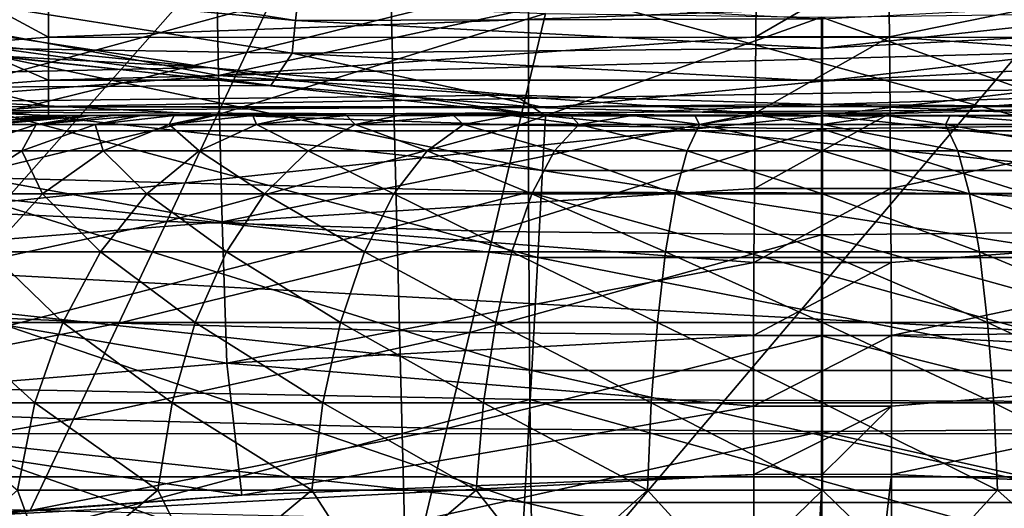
# Model space of a CAD drawing. Header units: metres. Extents: x -25 to 25, y -125 to 22.
# Tile 107 of 256: x -2.59 to 0.59, y -17.77 to -16.19. Entities that reach past the tile are written whole.
import ezdxf

# ---------------------------------------------------------------- set-up
doc = ezdxf.new("R2010")
doc.units = ezdxf.units.M
doc.layers.add('solid_500465', color=7, linetype='CONTINUOUS')
doc.layers.add('solid_500465_01', color=7, linetype='CONTINUOUS')

msp = doc.modelspace()

# ---------------------------------------------------------------- linework, layer by layer
at = {"layer": 'solid_500465'}
for points in [[(-1.412745, -15.385853, 93.622803), (-3.457567, -14.982474, 93.684448), (-3.854452, -16.827208, 93.27951)], [(-1.781823, -16.403648, 2), (-11.442374, -16.454309, 2), (-13.050719, -15.209541, 2)], [(-2.660639, -16.284288, 2), (-1.781823, -16.403648, 2), (-13.050719, -15.209541, 2)], [(-12.944858, -15.238943), (-2.967167, -16.195335), (-1.985347, -16.344822)], [(-12.944858, -15.238943), (-1.985347, -16.344822), (-11.22152, -16.5492)], [(-1.412745, -15.385853, 93.622803), (-3.854452, -16.827208, 93.27951), (-4.229726, -18.57065, 92.855469)], [(-1.412745, -15.385853, 93.622803), (-4.229726, -18.57065, 92.855469), (-1.329535, -18.614441, 92.855782)], [(-3.773304, -16.027185, 41.776299), (-1.950978, -16.371447, 41.900639), (-1.9597, -15.892578, 41.870586)], [(-1.9597, -15.892578, 41.870586), (-1.950978, -16.371447, 41.900639), (-0.213331, -15.998037, 41.9226)], [(-3.407413, -16.030619, 1.987467), (-3.385419, -15.927145, 1.95044), (-1.702034, -16.193768, 1.95044)], [(-1.702034, -16.193768, 1.95044), (-3.385419, -15.927145, 1.95044), (-1.692116, -16.099407, 1.890781)], [(-3.430634, -16.681448, 38.342529), (-3.461263, -15.985634, 38.304867), (-0.949445, -16.072086, 38.334328)], [(-1.950978, -16.371447, 41.900639), (-0.215932, -16.245909, 41.938881), (-0.213331, -15.998037, 41.9226)], [(-0.215932, -16.245909, 41.938881), (0.213329, -15.998045, 41.9226), (-0.213331, -15.998037, 41.9226)], [(-3.773304, -16.027185, 41.776299), (-3.758482, -16.51132, 41.817459), (-1.950978, -16.371447, 41.900639)], [(-1.713091, -16.298973, 1.987467), (-2.660639, -16.284288, 2), (-3.407413, -16.030619, 1.987467)], [(-1.713091, -16.298973, 1.987467), (-3.407413, -16.030619, 1.987467), (-1.702034, -16.193768, 1.95044)], [(-2.5, -16.060047, 3.938728), (-2.803582, -16.083927, 3.93871), (-2.5, -16.246885, 4.166168)], [(2.5, -16.061285, 3.939965), (-2.5, -16.060047, 3.938728), (-2.5, -16.246885, 4.166168)], [(2.5, -16.247858, 4.167624), (2.5, -16.061285, 3.939965), (-2.5, -16.246885, 4.166168)], [(-0.950003, -16.747812, 38.382217), (-3.430634, -16.681448, 38.342529), (-0.949445, -16.072086, 38.334328)], [(-2.92949, -16.446028, 57.222698), (-2.673776, -16.082447, 54.104404), (-1.784905, -16.136889, 54.106308)], [(-2.803582, -16.083927, 3.93871), (-2.774342, -16.268473, 4.16615), (-2.5, -16.246885, 4.166168)], [(1.551818, -16.753593, 38.329403), (-0.950003, -16.747812, 38.382217), (-0.949445, -16.072086, 38.334328)], [(-1.702034, -16.193768, 1.95044), (-1.692116, -16.099407, 1.890781), (0, -16.188086, 1.890781)], [(-2.92949, -16.446028, 57.222698), (-1.784905, -16.136889, 54.106308), (-1.955386, -16.498238, 57.225033)], [(-1.955386, -16.498238, 57.225033), (-1.784905, -16.136889, 54.106308), (-0.895097, -16.17103, 54.106773)], [(-1.955386, -16.498238, 57.225033), (-0.895097, -16.17103, 54.106773), (-0.980527, -16.531191, 57.225567)], [(-1.702034, -16.193768, 1.95044), (0, -16.188086, 1.890781), (0, -16.282967, 1.95044)], [(-0.980527, -16.531191, 57.225567), (-0.895097, -16.17103, 54.106773), (-0.003367, -16.182751, 54.107361)], [(-0.980527, -16.531191, 57.225567), (-0.003367, -16.182751, 54.107361), (-0.003339, -16.542549, 57.22633)], [(-1.985347, -16.344822), (-2.967167, -16.195335), (-2.67347, -16.307447, 0.456816)], [(-1.713091, -16.298973, 1.987467), (-1.702034, -16.193768, 1.95044), (0, -16.282967, 1.95044)], [(-2.5, -16.246885, 4.166168), (-2.774342, -16.268473, 4.16615), (-2.5, -16.385712, 4.425714)], [(2.5, -16.247858, 4.167624), (-2.5, -16.246885, 4.166168), (-2.5, -16.385712, 4.425714)], [(2.5, -16.386383, 4.427336), (2.5, -16.247858, 4.167624), (-2.5, -16.385712, 4.425714)], [(-1.950978, -16.371447, 41.900639), (-0.218115, -16.492029, 41.971771), (-0.215932, -16.245909, 41.938881)], [(-0.218115, -16.492029, 41.971771), (0.215931, -16.245914, 41.938881), (-0.215932, -16.245909, 41.938881)], [(-2.774342, -16.268473, 4.16615), (-2.752617, -16.405596, 4.425698), (-2.5, -16.385712, 4.425714)], [(-1.713091, -16.298973, 1.987467), (-1.781823, -16.403648, 2), (-2.660639, -16.284288, 2)], [(-1.713091, -16.298973, 1.987467), (0, -16.282967, 1.95044), (0, -16.388752, 1.987467)], [(-0.904212, -16.677202, 0.8829), (-2.67347, -16.307447, 0.456816), (-2.702034, -16.481676, 0.8829)], [(-1.985347, -16.344822), (-2.67347, -16.307447, 0.456816), (-0.894653, -16.500906, 0.456816)], [(-0.904212, -16.677202, 0.8829), (-0.894653, -16.500906, 0.456816), (-2.67347, -16.307447, 0.456816)], [(-1.713091, -16.298973, 1.987467), (-0.894944, -16.475552, 2), (-1.781823, -16.403648, 2)], [(-1.713091, -16.298973, 1.987467), (0, -16.388752, 1.987467), (-0.894944, -16.475552, 2)], [(1.713091, -16.298973, 1.987467), (0.892899, -16.47575, 2), (0, -16.5, 2)], [(1.713091, -16.298973, 1.987467), (0, -16.5, 2), (0, -16.388752, 1.987467)], [(-11.22152, -16.5492), (-1.985347, -16.344822), (-0.993823, -16.434826)], [(-0.993823, -16.434826), (-1.985347, -16.344822), (-0.894653, -16.500906, 0.456816)], [(-3.758482, -16.51132, 41.817459), (-1.939229, -16.842916, 41.991138), (-1.950978, -16.371447, 41.900639)], [(-1.950978, -16.371447, 41.900639), (-1.939229, -16.842916, 41.991138), (-0.218115, -16.492029, 41.971771)], [(-1.781823, -16.403648, 2), (-0.894944, -16.475552, 2), (-11.442374, -16.454309, 2)], [(-2.5, -16.385712, 4.425714), (-2.752617, -16.405596, 4.425698), (-2.5, -16.47118, 4.707371)], [(-2.752617, -16.405596, 4.425698), (-2.739241, -16.490017, 4.707362), (-2.5, -16.47118, 4.707371)], [(2.5, -16.386383, 4.427336), (-2.5, -16.385712, 4.425714), (-2.5, -16.47118, 4.707371)], [(2.5, -16.471521, 4.709098), (2.5, -16.386383, 4.427336), (-2.5, -16.47118, 4.707371)], [(0, -16.388752, 1.987467), (0, -16.5, 2), (-0.894944, -16.475552, 2)], [(0, -16.465), (-0.993823, -16.434826), (-0.894653, -16.500906, 0.456816)], [(0, -16.5, 2), (-9.720175, -17.526167, 2), (-11.442374, -16.454309, 2)], [(-0.894944, -16.475552, 2), (0, -16.5, 2), (-11.442374, -16.454309, 2)], [(-3.173492, -16.79236, 60.345901), (-2.92949, -16.446028, 57.222698), (-1.955386, -16.498238, 57.225033)], [(-2.5, -16.47118, 4.707371), (-2.739241, -16.490017, 4.707362), (-2.5, -16.5, 5)], [(2.5, -16.471521, 4.709098), (-2.5, -16.47118, 4.707371), (-2.5, -16.5, 5)], [(0.892899, -16.47575, 2), (9.718683, -17.526947, 2), (0, -16.5, 2)], [(0, -16.5, 2), (9.718683, -17.526947, 2), (-9.720175, -17.526167, 2)], [(-3.173492, -16.79236, 60.345901), (-1.955386, -16.498238, 57.225033), (-2.118089, -16.842545, 60.348656)], [(-2.76421, -16.528822, 5.397433), (-2.49119, -16.5, 5.20758), (-2.5, -16.5, 5)], [(-2.647017, -16.507221, 5), (-2.76421, -16.528822, 5.397433), (-2.5, -16.5, 5)], [(-2.76421, -16.528822, 5.397433), (-2.465947, -16.5, 5.411166), (-2.49119, -16.5, 5.20758)], [(-2.679514, -16.528822, 5.786777), (-2.465947, -16.5, 5.411166), (-2.76421, -16.528822, 5.397433)], [(-2.702034, -16.481676, 0.8829), (-2.747481, -16.75889, 1.248697), (-0.91942, -16.957705, 1.248697)], [(-2.739241, -16.490017, 4.707362), (-2.647017, -16.507221, 5), (-2.5, -16.5, 5)], [(-0.904212, -16.677202, 0.8829), (-2.702034, -16.481676, 0.8829), (-0.91942, -16.957705, 1.248697)], [(-2.679514, -16.528822, 5.786777), (-2.365731, -16.5, 5.807506), (-2.42427, -16.5, 5.61076)], [(-2.540271, -16.528822, 6.160103), (-2.365731, -16.5, 5.807506), (-2.679514, -16.528822, 5.786777)], [(-2.679514, -16.528822, 5.786777), (-2.42427, -16.5, 5.61076), (-2.465947, -16.5, 5.411166)], [(-2.540271, -16.528822, 6.160103), (-2.199927, -16.5, 6.187476), (-2.29043, -16.5, 6.001134)], [(-2.349314, -16.528822, 6.509813), (-2.199927, -16.5, 6.187476), (-2.540271, -16.528822, 6.160103)], [(-2.540271, -16.528822, 6.160103), (-2.29043, -16.5, 6.001134), (-2.365731, -16.5, 5.807506)], [(2.49119, -16.5, 5.207603), (2.5, -16.5, 5), (-2.5, -16.5, 5)], [(2.46594, -16.5, 5.411215), (2.49119, -16.5, 5.207603), (-2.5, -16.5, 5)], [(2.424251, -16.5, 5.610837), (2.46594, -16.5, 5.411215), (-2.5, -16.5, 5)], [(2.365695, -16.5, 5.807612), (2.424251, -16.5, 5.610837), (-2.5, -16.5, 5)], [(2.290373, -16.5, 6.001271), (2.365695, -16.5, 5.807612), (-2.5, -16.5, 5)], [(2.199836, -16.5, 6.187648), (2.290373, -16.5, 6.001271), (-2.5, -16.5, 5)], [(2.094734, -16.5, 6.364342), (2.199836, -16.5, 6.187648), (-2.5, -16.5, 5)], [(1.974098, -16.5, 6.533457), (2.094734, -16.5, 6.364342), (-2.5, -16.5, 5)], [(1.84027, -16.5, 6.692037), (1.974098, -16.5, 6.533457), (-2.5, -16.5, 5)], [(1.695078, -16.5, 6.837484), (1.84027, -16.5, 6.692037), (-2.5, -16.5, 5)], [(1.536799, -16.5, 6.971531), (1.695078, -16.5, 6.837484), (-2.5, -16.5, 5)], [(1.367951, -16.5, 7.0924), (1.536799, -16.5, 6.971531), (-2.5, -16.5, 5)], [(1.191423, -16.5, 7.197794), (1.367951, -16.5, 7.0924), (-2.5, -16.5, 5)], [(1.005244, -16.5, 7.288698), (1.191423, -16.5, 7.197794), (-2.5, -16.5, 5)], [(0.811606, -16.5, 7.364413), (1.005244, -16.5, 7.288698), (-2.5, -16.5, 5)], [(0.614313, -16.5, 7.423338), (0.811606, -16.5, 7.364413), (-2.5, -16.5, 5)], [(0.411882, -16.5, 7.465594), (0.614313, -16.5, 7.423338), (-2.5, -16.5, 5)], [(0.205509, -16.5, 7.491329), (0.411882, -16.5, 7.465594), (-2.5, -16.5, 5)], [(-0.000611, -16.5, 7.5), (0.205509, -16.5, 7.491329), (-2.5, -16.5, 5)], [(-0.206705, -16.5, 7.491236), (-0.000611, -16.5, 7.5), (-2.5, -16.5, 5)], [(-0.413011, -16.5, 7.465407), (-0.206705, -16.5, 7.491236), (-2.5, -16.5, 5)], [(-0.615354, -16.5, 7.423073), (-0.413011, -16.5, 7.465407), (-2.5, -16.5, 5)], [(-0.812545, -16.5, 7.364095), (-0.615354, -16.5, 7.423073), (-2.5, -16.5, 5)], [(-1.006056, -16.5, 7.288346), (-0.812545, -16.5, 7.364095), (-2.5, -16.5, 5)], [(-1.19211, -16.5, 7.197423), (-1.006056, -16.5, 7.288346), (-2.5, -16.5, 5)], [(-1.368528, -16.5, 7.092022), (-1.19211, -16.5, 7.197423), (-2.5, -16.5, 5)], [(-1.537275, -16.5, 6.971159), (-1.368528, -16.5, 7.092022), (-2.5, -16.5, 5)], [(-1.69546, -16.5, 6.837132), (-1.537275, -16.5, 6.971159), (-2.5, -16.5, 5)], [(-1.840566, -16.5, 6.691717), (-1.69546, -16.5, 6.837132), (-2.5, -16.5, 5)], [(-1.974313, -16.5, 6.533187), (-1.840566, -16.5, 6.691717), (-2.5, -16.5, 5)], [(-2.094878, -16.5, 6.364126), (-1.974313, -16.5, 6.533187), (-2.5, -16.5, 5)], [(-2.199927, -16.5, 6.187476), (-2.094878, -16.5, 6.364126), (-2.5, -16.5, 5)], [(-2.29043, -16.5, 6.001134), (-2.199927, -16.5, 6.187476), (-2.5, -16.5, 5)], [(-2.365731, -16.5, 5.807506), (-2.29043, -16.5, 6.001134), (-2.5, -16.5, 5)], [(-2.42427, -16.5, 5.61076), (-2.365731, -16.5, 5.807506), (-2.5, -16.5, 5)], [(-2.465947, -16.5, 5.411166), (-2.42427, -16.5, 5.61076), (-2.5, -16.5, 5)], [(-2.49119, -16.5, 5.20758), (-2.465947, -16.5, 5.411166), (-2.5, -16.5, 5)], [(-2.349314, -16.528822, 6.509813), (-2.094878, -16.5, 6.364126), (-2.199927, -16.5, 6.187476)], [(-2.110533, -16.528822, 6.828787), (-2.094878, -16.5, 6.364126), (-2.349314, -16.528822, 6.509813)], [(-2.118089, -16.842545, 60.348656), (-1.955386, -16.498238, 57.225033), (-0.980527, -16.531191, 57.225567)], [(-2.110533, -16.528822, 6.828787), (-1.840566, -16.5, 6.691717), (-1.974313, -16.5, 6.533187)], [(-1.828787, -16.528822, 7.110533), (-1.840566, -16.5, 6.691717), (-2.110533, -16.528822, 6.828787)], [(-2.110533, -16.528822, 6.828787), (-1.974313, -16.5, 6.533187), (-2.094878, -16.5, 6.364126)], [(-1.939229, -16.842916, 41.991138), (-0.219964, -16.735373, 42.021084), (-0.218115, -16.492029, 41.971771)], [(-1.828787, -16.528822, 7.110533), (-1.69546, -16.5, 6.837132), (-1.840566, -16.5, 6.691717)], [(-1.828787, -16.528822, 7.110533), (-1.537275, -16.5, 6.971159), (-1.69546, -16.5, 6.837132)], [(-1.509813, -16.528822, 7.349315), (-1.537275, -16.5, 6.971159), (-1.828787, -16.528822, 7.110533)], [(-1.509813, -16.528822, 7.349315), (-1.368528, -16.5, 7.092022), (-1.537275, -16.5, 6.971159)], [(-1.509813, -16.528822, 7.349315), (-1.19211, -16.5, 7.197423), (-1.368528, -16.5, 7.092022)], [(-1.160103, -16.528822, 7.540271), (-1.19211, -16.5, 7.197423), (-1.509813, -16.528822, 7.349315)], [(-1.160103, -16.528822, 7.540271), (-1.006056, -16.5, 7.288346), (-1.19211, -16.5, 7.197423)], [(-0.786776, -16.528822, 7.679514), (-1.006056, -16.5, 7.288346), (-1.160103, -16.528822, 7.540271)], [(-0.786776, -16.528822, 7.679514), (-0.812545, -16.5, 7.364095), (-1.006056, -16.5, 7.288346)], [(0.904212, -16.677202, 0.8829), (-0.894653, -16.500906, 0.456816), (-0.904212, -16.677202, 0.8829)], [(0.904212, -16.677202, 0.8829), (0.894653, -16.500906, 0.456816), (-0.894653, -16.500906, 0.456816)], [(-0.786776, -16.528822, 7.679514), (-0.615354, -16.5, 7.423073), (-0.812545, -16.5, 7.364095)], [(-0.397433, -16.528822, 7.764211), (-0.615354, -16.5, 7.423073), (-0.786776, -16.528822, 7.679514)], [(-0.397433, -16.528822, 7.764211), (-0.413011, -16.5, 7.465407), (-0.615354, -16.5, 7.423073)], [(-0.397433, -16.528822, 7.764211), (-0.206705, -16.5, 7.491236), (-0.413011, -16.5, 7.465407)], [(0, -16.528822, 7.792635), (-0.206705, -16.5, 7.491236), (-0.397433, -16.528822, 7.764211)], [(-0.219964, -16.735373, 42.021084), (0.218107, -16.492033, 41.971771), (-0.218115, -16.492029, 41.971771)], [(0, -16.528822, 7.792635), (-0.000611, -16.5, 7.5), (-0.206705, -16.5, 7.491236)], [(0, -16.528822, 7.792635), (0.205509, -16.5, 7.491329), (-0.000611, -16.5, 7.5)], [(-3.758482, -16.51132, 41.817459), (-3.737866, -16.986942, 41.916782), (-1.939229, -16.842916, 41.991138)], [(-2.540271, -16.528822, 6.160103), (-2.796479, -16.614294, 6.277109), (-2.586263, -16.614294, 6.662091)], [(-2.540271, -16.528822, 6.160103), (-2.679514, -16.528822, 5.786777), (-2.796479, -16.614294, 6.277109)], [(-2.349314, -16.528822, 6.509813), (-2.586263, -16.614294, 6.662091), (-2.323399, -16.614294, 7.013237)], [(-2.349314, -16.528822, 6.509813), (-2.540271, -16.528822, 6.160103), (-2.586263, -16.614294, 6.662091)], [(-2.110533, -16.528822, 6.828787), (-2.349314, -16.528822, 6.509813), (-2.323399, -16.614294, 7.013237)], [(-2.110533, -16.528822, 6.828787), (-2.323399, -16.614294, 7.013237), (-2.013237, -16.614294, 7.323399)], [(-2.118089, -16.842545, 60.348656), (-0.980527, -16.531191, 57.225567), (-1.062061, -16.874321, 60.349274)], [(-1.828787, -16.528822, 7.110533), (-2.110533, -16.528822, 6.828787), (-2.013237, -16.614294, 7.323399)], [(-1.828787, -16.528822, 7.110533), (-2.013237, -16.614294, 7.323399), (-1.662091, -16.614294, 7.586263)], [(-1.509813, -16.528822, 7.349315), (-1.828787, -16.528822, 7.110533), (-1.662091, -16.614294, 7.586263)], [(-1.509813, -16.528822, 7.349315), (-1.662091, -16.614294, 7.586263), (-1.277109, -16.614294, 7.796479)], [(-1.160103, -16.528822, 7.540271), (-1.509813, -16.528822, 7.349315), (-1.277109, -16.614294, 7.796479)], [(-1.160103, -16.528822, 7.540271), (-1.277109, -16.614294, 7.796479), (-0.86613, -16.614294, 7.949767)], [(-0.786776, -16.528822, 7.679514), (-1.160103, -16.528822, 7.540271), (-0.86613, -16.614294, 7.949767)], [(-1.062061, -16.874321, 60.349274), (-0.980527, -16.531191, 57.225567), (-0.003339, -16.542549, 57.22633)], [(-0.786776, -16.528822, 7.679514), (-0.86613, -16.614294, 7.949767), (-0.437518, -16.614294, 8.043005)], [(-0.397433, -16.528822, 7.764211), (-0.786776, -16.528822, 7.679514), (-0.437518, -16.614294, 8.043005)], [(-11.22152, -16.5492), (9.365406, -17.666035), (-9.365406, -17.666035)], [(-1.062061, -16.874321, 60.349274), (-0.003339, -16.542549, 57.22633), (-0.003253, -16.885303, 60.35022)], [(-2.586263, -16.614294, 6.662091), (-2.804609, -16.753122, 6.802413), (-2.519552, -16.753122, 7.183204)], [(-2.586263, -16.614294, 6.662091), (-2.796479, -16.614294, 6.277109), (-2.804609, -16.753122, 6.802413)], [(-2.323399, -16.614294, 7.013237), (-2.586263, -16.614294, 6.662091), (-2.519552, -16.753122, 7.183204)], [(-2.323399, -16.614294, 7.013237), (-2.519552, -16.753122, 7.183204), (-2.183204, -16.753122, 7.519552)], [(-2.013237, -16.614294, 7.323399), (-2.323399, -16.614294, 7.013237), (-2.183204, -16.753122, 7.519552)], [(-2.013237, -16.614294, 7.323399), (-2.183204, -16.753122, 7.519552), (-1.802413, -16.753122, 7.804609)], [(-1.662091, -16.614294, 7.586263), (-2.013237, -16.614294, 7.323399), (-1.802413, -16.753122, 7.804609)], [(-1.662091, -16.614294, 7.586263), (-1.802413, -16.753122, 7.804609), (-1.384929, -16.753122, 8.032572)], [(-1.277109, -16.614294, 7.796479), (-1.662091, -16.614294, 7.586263), (-1.384929, -16.753122, 8.032572)], [(-1.277109, -16.614294, 7.796479), (-1.384929, -16.753122, 8.032572), (-0.939253, -16.753122, 8.198801)], [(-0.86613, -16.614294, 7.949767), (-1.277109, -16.614294, 7.796479), (-0.939253, -16.753122, 8.198801)], [(-0.86613, -16.614294, 7.949767), (-0.939253, -16.753122, 8.198801), (-0.474456, -16.753122, 8.299911)], [(-0.437518, -16.614294, 8.043005), (-0.86613, -16.614294, 7.949767), (-0.474456, -16.753122, 8.299911)], [(-3.37965, -17.370287, 38.446068), (-3.430634, -16.681448, 38.342529), (-0.950003, -16.747812, 38.382217)], [(-3.37965, -17.370287, 38.446068), (-0.950003, -16.747812, 38.382217), (-0.945297, -17.415966, 38.493965)], [(-2.747481, -16.75889, 1.248697), (-2.806707, -17.120157, 1.529227), (-0.93924, -17.323257, 1.529227)], [(-2.519552, -16.753122, 7.183204), (-2.804609, -16.753122, 6.802413), (-2.691439, -16.939964, 7.332146)], [(-0.91942, -16.957705, 1.248697), (-2.747481, -16.75889, 1.248697), (-0.93924, -17.323257, 1.529227)], [(-2.519552, -16.753122, 7.183204), (-2.691439, -16.939964, 7.332146), (-2.332145, -16.939964, 7.69144)], [(-2.183204, -16.753122, 7.519552), (-2.519552, -16.753122, 7.183204), (-2.332145, -16.939964, 7.69144)], [(-2.183204, -16.753122, 7.519552), (-2.332145, -16.939964, 7.69144), (-1.925376, -16.939964, 7.995944)], [(-1.802413, -16.753122, 7.804609), (-2.183204, -16.753122, 7.519552), (-1.925376, -16.939964, 7.995944)], [(-1.939229, -16.842916, 41.991138), (-0.221431, -16.974874, 42.086666), (-0.219964, -16.735373, 42.021084)], [(-1.802413, -16.753122, 7.804609), (-1.925376, -16.939964, 7.995944), (-1.479411, -16.939964, 8.239459)], [(-1.384929, -16.753122, 8.032572), (-1.802413, -16.753122, 7.804609), (-1.479411, -16.939964, 8.239459)], [(-1.384929, -16.753122, 8.032572), (-1.479411, -16.939964, 8.239459), (-1.00333, -16.939964, 8.417027)], [(-0.939253, -16.753122, 8.198801), (-1.384929, -16.753122, 8.032572), (-1.00333, -16.939964, 8.417027)], [(-0.939253, -16.753122, 8.198801), (-1.00333, -16.939964, 8.417027), (-0.506824, -16.939964, 8.525036)], [(-0.474456, -16.753122, 8.299911), (-0.939253, -16.753122, 8.198801), (-0.506824, -16.939964, 8.525036)], [(-0.221431, -16.974874, 42.086666), (0.21996, -16.735374, 42.021084), (-0.219964, -16.735373, 42.021084)], [(-3.405762, -17.121546, 63.472237), (-3.173492, -16.79236, 60.345901), (-2.118089, -16.842545, 60.348656)], [(-3.737866, -16.986942, 41.916782), (-1.924638, -17.2988, 42.140903), (-1.939229, -16.842916, 41.991138)], [(-3.405762, -17.121546, 63.472237), (-2.118089, -16.842545, 60.348656), (-2.272989, -17.169901, 63.475433)], [(-2.272989, -17.169901, 63.475433), (-2.118089, -16.842545, 60.348656), (-1.062061, -16.874321, 60.349274)], [(-1.939229, -16.842916, 41.991138), (-1.924638, -17.2988, 42.140903), (-0.221431, -16.974874, 42.086666)], [(-2.272989, -17.169901, 63.475433), (-1.062061, -16.874321, 60.349274), (-1.139689, -17.200523, 63.476189)], [(-1.139689, -17.200523, 63.476189), (-1.062061, -16.874321, 60.349274), (-0.003253, -16.885303, 60.35022)], [(-1.139689, -17.200523, 63.476189), (-0.003253, -16.885303, 60.35022), (-0.003112, -17.211124, 63.477337)], [(-2.691439, -16.939964, 7.332146), (-2.832443, -17.167624, 7.454325), (-2.454325, -17.167624, 7.832442)], [(-2.332145, -16.939964, 7.69144), (-2.691439, -16.939964, 7.332146), (-2.454325, -17.167624, 7.832442)], [(-2.332145, -16.939964, 7.69144), (-2.454325, -17.167624, 7.832442), (-2.026245, -17.167624, 8.152899)], [(-1.925376, -16.939964, 7.995944), (-2.332145, -16.939964, 7.69144), (-2.026245, -17.167624, 8.152899)], [(-1.925376, -16.939964, 7.995944), (-2.026245, -17.167624, 8.152899), (-1.556917, -17.167624, 8.409172)], [(-1.479411, -16.939964, 8.239459), (-1.925376, -16.939964, 7.995944), (-1.556917, -17.167624, 8.409172)], [(-1.479411, -16.939964, 8.239459), (-1.556917, -17.167624, 8.409172), (-1.055894, -17.167624, 8.596044)], [(-1.00333, -16.939964, 8.417027), (-1.479411, -16.939964, 8.239459), (-1.055894, -17.167624, 8.596044)], [(-1.00333, -16.939964, 8.417027), (-1.055894, -17.167624, 8.596044), (-0.533376, -17.167624, 8.709711)], [(-0.506824, -16.939964, 8.525036), (-1.00333, -16.939964, 8.417027), (-0.533376, -17.167624, 8.709711)], [(-1.924638, -17.2988, 42.140903), (-0.222469, -17.209385, 42.168369), (-0.221431, -16.974874, 42.086666)], [(-0.222469, -17.209385, 42.168369), (0.22144, -16.974874, 42.086666), (-0.221431, -16.974874, 42.086666)], [(-3.737866, -16.986942, 41.916782), (-3.711728, -17.446447, 42.073254), (-1.924638, -17.2988, 42.140903)], [(-3.626274, -17.433662, 66.599876), (-3.405762, -17.121546, 63.472237), (-2.272989, -17.169901, 63.475433)], [(-2.806707, -17.120157, 1.529227), (-2.87567, -17.540812, 1.705337), (-0.962317, -17.748901, 1.705337)], [(-0.93924, -17.323257, 1.529227), (-2.806707, -17.120157, 1.529227), (-0.962317, -17.748901, 1.705337)], [(-3.626274, -17.433662, 66.599876), (-2.272989, -17.169901, 63.475433), (-2.420064, -17.480406, 66.603592)], [(-2.832443, -17.167624, 7.454325), (-2.937132, -17.427336, 7.545039), (-2.545039, -17.427336, 7.937132)], [(-2.454325, -17.167624, 7.832442), (-2.832443, -17.167624, 7.454325), (-2.545039, -17.427336, 7.937132)], [(-2.454325, -17.167624, 7.832442), (-2.545039, -17.427336, 7.937132), (-2.101137, -17.427336, 8.269433)], [(-2.026245, -17.167624, 8.152899), (-2.454325, -17.167624, 7.832442), (-2.101137, -17.427336, 8.269433)], [(-2.420064, -17.480406, 66.603592), (-2.272989, -17.169901, 63.475433), (-1.139689, -17.200523, 63.476189)], [(-2.026245, -17.167624, 8.152899), (-2.101137, -17.427336, 8.269433), (-1.614462, -17.427336, 8.535177)], [(-1.556917, -17.167624, 8.409172), (-2.026245, -17.167624, 8.152899), (-1.614462, -17.427336, 8.535177)], [(-1.556917, -17.167624, 8.409172), (-1.614462, -17.427336, 8.535177), (-1.09492, -17.427336, 8.728956)], [(-1.055894, -17.167624, 8.596044), (-1.556917, -17.167624, 8.409172), (-1.09492, -17.427336, 8.728956)], [(-1.055894, -17.167624, 8.596044), (-1.09492, -17.427336, 8.728956), (-0.55309, -17.427336, 8.846825)], [(-0.533376, -17.167624, 8.709711), (-1.055894, -17.167624, 8.596044), (-0.55309, -17.427336, 8.846825)], [(-2.420064, -17.480406, 66.603592), (-1.139689, -17.200523, 63.476189), (-1.213399, -17.509918, 66.604568)], [(-1.213399, -17.509918, 66.604568), (-1.139689, -17.200523, 63.476189), (-0.003112, -17.211124, 63.477337)], [(-1.924638, -17.2988, 42.140903), (-0.222989, -17.437702, 42.266029), (-0.222469, -17.209385, 42.168369)], [(-1.213399, -17.509918, 66.604568), (-0.003112, -17.211124, 63.477337), (-0.002922, -17.52014, 66.605957)], [(-0.222989, -17.437702, 42.266029), (0.222465, -17.209385, 42.168369), (-0.222469, -17.209385, 42.168369)], [(-3.711728, -17.446447, 42.073254), (-1.876439, -17.724792, 42.347054), (-1.924638, -17.2988, 42.140903)], [(-1.924638, -17.2988, 42.140903), (-1.876439, -17.724792, 42.347054), (-0.222989, -17.437702, 42.266029)], [(-3.37965, -17.370287, 38.446068), (-0.945297, -17.415966, 38.493965), (-3.313408, -18.045774, 38.613773)], [(-0.945297, -17.415966, 38.493965), (-0.936449, -18.070827, 38.667931), (-3.313408, -18.045774, 38.613773)], [(-2.545039, -17.427336, 7.937132), (-2.937132, -17.427336, 7.545039), (-2.600794, -17.709099, 8.001475)], [(-2.545039, -17.427336, 7.937132), (-2.600794, -17.709099, 8.001475), (-2.147167, -17.709099, 8.341057)], [(-2.101137, -17.427336, 8.269433), (-2.545039, -17.427336, 7.937132), (-2.147167, -17.709099, 8.341057)], [(-2.101137, -17.427336, 8.269433), (-2.147167, -17.709099, 8.341057), (-1.64983, -17.709099, 8.612623)], [(-1.614462, -17.427336, 8.535177), (-2.101137, -17.427336, 8.269433), (-1.64983, -17.709099, 8.612623)], [(-1.614462, -17.427336, 8.535177), (-1.64983, -17.709099, 8.612623), (-1.118907, -17.709099, 8.810647)], [(-1.09492, -17.427336, 8.728956), (-1.614462, -17.427336, 8.535177), (-1.118907, -17.709099, 8.810647)], [(-1.09492, -17.427336, 8.728956), (-1.118907, -17.709099, 8.810647), (-0.565206, -17.709099, 8.931097)], [(-0.55309, -17.427336, 8.846825), (-1.09492, -17.427336, 8.728956), (-0.565206, -17.709099, 8.931097)], [(-0.945297, -17.415966, 38.493965), (1.450823, -18.082695, 38.618305), (-0.936449, -18.070827, 38.667931)], [(-0.55309, -17.427336, 8.846825), (-0.565206, -17.709099, 8.931097), (0, -17.709099, 8.971521)], [(0, -17.427336, 8.886382), (-0.55309, -17.427336, 8.846825), (0, -17.709099, 8.971521)], [(-3.835003, -17.728786, 69.727013), (-3.626274, -17.433662, 66.599876), (-2.420064, -17.480406, 66.603592)], [(-3.711728, -17.446447, 42.073254), (-2.643686, -17.780449, 42.324043), (-1.876439, -17.724792, 42.347054)], [(-0.222989, -17.437702, 42.266029), (-1.876439, -17.724792, 42.347054), (-0.22237, -17.658604, 42.379303)], [(0.000002, -17.657543, 42.381195), (0.222931, -17.437702, 42.266029), (-0.22237, -17.658604, 42.379303)], [(-3.835003, -17.728786, 69.727013), (-2.420064, -17.480406, 66.603592), (-2.559294, -17.774157, 69.731354)], [(-2.559294, -17.774157, 69.731354), (-2.420064, -17.480406, 66.603592), (-1.213399, -17.509918, 66.604568)], [(-2.559294, -17.774157, 69.731354), (-1.213399, -17.509918, 66.604568), (-1.283184, -17.802628, 69.732666)], [(-1.283184, -17.802628, 69.732666), (-1.213399, -17.509918, 66.604568), (-0.002922, -17.52014, 66.605957)], [(-1.283184, -17.802628, 69.732666), (-0.002922, -17.52014, 66.605957), (-0.002686, -17.812475, 69.734337)], [(-2.87567, -17.540812, 1.705337), (-2.94966, -17.992128, 1.764998), (-0.987077, -18.20557, 1.764998)], [(-0.962317, -17.748901, 1.705337), (-2.87567, -17.540812, 1.705337), (-0.987077, -18.20557, 1.764998)], [(-9.365406, -17.666035), (7.400167, -18.575075), (-7.400167, -18.575075)], [(-0.222341, -21.517323, 44.517849), (-0.22237, -17.658604, 42.379303), (-2.853004, -17.798536, 42.316959)], [(-1.876439, -17.724792, 42.347054), (-2.853004, -17.798536, 42.316959), (-0.22237, -17.658604, 42.379303)], [(0.000002, -17.657543, 42.381195), (-0.22237, -17.658604, 42.379303), (-0.222341, -21.517323, 44.517849)], [(-2.600794, -17.709099, 8.001475), (-2.932107, -18, 7.720799), (-2.493857, -18, 8.127407)], [(-2.147167, -17.709099, 8.341057), (-2.600794, -17.709099, 8.001475), (-2.493857, -18, 8.127407)], [(-2.147167, -17.709099, 8.341057), (-2.493857, -18, 8.127407), (-1.999984, -18, 8.46411)], [(-1.64983, -17.709099, 8.612623), (-2.147167, -17.709099, 8.341057), (-1.999984, -18, 8.46411)], [(-1.64983, -17.709099, 8.612623), (-1.999984, -18, 8.46411), (-1.461348, -18, 8.723501)], [(-1.118907, -17.709099, 8.810647), (-1.64983, -17.709099, 8.612623), (-1.461348, -18, 8.723501)], [(-1.118907, -17.709099, 8.810647), (-1.461348, -18, 8.723501), (-0.890061, -18, 8.899717)], [(-0.565206, -17.709099, 8.931097), (-1.118907, -17.709099, 8.810647), (-0.890061, -18, 8.899717)], [(-0.565206, -17.709099, 8.931097), (-0.890061, -18, 8.899717), (-0.298917, -18, 8.988815)], [(0, -17.709099, 8.971521), (-0.565206, -17.709099, 8.931097), (-0.298917, -18, 8.988815)], [(-4.031921, -18.00699, 72.851814), (-3.835003, -17.728786, 69.727013), (-2.559294, -17.774157, 69.731354)], [(-1.876439, -17.724792, 42.347054), (-2.643686, -17.780449, 42.324043), (-2.853004, -17.798536, 42.316959)]]:
    msp.add_3dface(points, dxfattribs=at)
at = {"layer": 'solid_500465_01'}
for points in [[(-1.412745, -15.385853, 93.622803), (-1.329535, -18.614441, 92.855782), (1.409878, -15.382916, 93.623451)], [(-1.329535, -18.614441, 92.855782), (1.338784, -18.614355, 92.855789), (1.409878, -15.382916, 93.623451)], [(1.959507, -15.892595, 41.870594), (0.213329, -15.998045, 41.9226), (0.215931, -16.245914, 41.938881)], [(1.950786, -16.371456, 41.90065), (1.959507, -15.892595, 41.870594), (0.215931, -16.245914, 41.938881)], [(-0.215932, -16.245909, 41.938881), (0.215931, -16.245914, 41.938881), (0.213329, -15.998045, 41.9226)], [(1.551818, -16.753593, 38.329403), (-0.949445, -16.072086, 38.334328), (1.588168, -16.074287, 38.281048)], [(0, -16.282967, 1.95044), (0, -16.188086, 1.890781), (1.692116, -16.099407, 1.890781)], [(1.702034, -16.193768, 1.95044), (0, -16.282967, 1.95044), (1.692116, -16.099407, 1.890781)], [(-0.003367, -16.182751, 54.107361), (0.886622, -16.171255, 54.106789), (0.971304, -16.531406, 57.225586)], [(-0.003339, -16.542549, 57.22633), (-0.003367, -16.182751, 54.107361), (0.971304, -16.531406, 57.225586)], [(0, -16.388752, 1.987467), (0, -16.282967, 1.95044), (1.702034, -16.193768, 1.95044)], [(1.713091, -16.298973, 1.987467), (0, -16.388752, 1.987467), (1.702034, -16.193768, 1.95044)], [(-0.218115, -16.492029, 41.971771), (0.218107, -16.492033, 41.971771), (0.215931, -16.245914, 41.938881)], [(1.950786, -16.371456, 41.90065), (0.215931, -16.245914, 41.938881), (0.218107, -16.492033, 41.971771)], [(1.950786, -16.371456, 41.90065), (0.218107, -16.492033, 41.971771), (0.21996, -16.735374, 42.021084)], [(1.939038, -16.842918, 41.99115), (1.950786, -16.371456, 41.90065), (0.21996, -16.735374, 42.021084)], [(-11.22152, -16.5492), (-0.993823, -16.434826), (0, -16.465)], [(0.993823, -16.434826), (0, -16.465), (0.894653, -16.500906, 0.456816)], [(11.22152, -16.5492), (0, -16.465), (0.993823, -16.434826)], [(-11.22152, -16.5492), (0, -16.465), (11.22152, -16.5492)], [(2.5, -16.471521, 4.709098), (-2.5, -16.5, 5), (2.5, -16.5, 5)], [(0, -16.465), (-0.894653, -16.500906, 0.456816), (0.894653, -16.500906, 0.456816)], [(-0.219964, -16.735373, 42.021084), (0.21996, -16.735374, 42.021084), (0.218107, -16.492033, 41.971771)], [(0.397433, -16.528822, 7.764211), (0.205509, -16.5, 7.491329), (0, -16.528822, 7.792635)], [(0.397433, -16.528822, 7.764211), (0.411882, -16.5, 7.465594), (0.205509, -16.5, 7.491329)], [(0.786776, -16.528822, 7.679514), (0.411882, -16.5, 7.465594), (0.397433, -16.528822, 7.764211)], [(0.786776, -16.528822, 7.679514), (0.614313, -16.5, 7.423338), (0.411882, -16.5, 7.465594)], [(-0.397433, -16.528822, 7.764211), (-0.437518, -16.614294, 8.043005), (0, -16.614294, 8.074297)], [(0, -16.528822, 7.792635), (-0.397433, -16.528822, 7.764211), (0, -16.614294, 8.074297)], [(-0.003339, -16.542549, 57.22633), (0.971304, -16.531406, 57.225586), (1.052112, -16.874527, 60.349297)], [(0, -16.528822, 7.792635), (0, -16.614294, 8.074297), (0.437518, -16.614294, 8.043005)], [(0.397433, -16.528822, 7.764211), (0, -16.528822, 7.792635), (0.437518, -16.614294, 8.043005)], [(0.397433, -16.528822, 7.764211), (0.437518, -16.614294, 8.043005), (0.86613, -16.614294, 7.949767)], [(0.786776, -16.528822, 7.679514), (0.397433, -16.528822, 7.764211), (0.86613, -16.614294, 7.949767)], [(-11.22152, -16.5492), (11.22152, -16.5492), (9.365406, -17.666035)], [(-0.003253, -16.885303, 60.35022), (-0.003339, -16.542549, 57.22633), (1.052112, -16.874527, 60.349297)], [(-0.437518, -16.614294, 8.043005), (-0.474456, -16.753122, 8.299911), (0, -16.753122, 8.333845)], [(0, -16.614294, 8.074297), (-0.437518, -16.614294, 8.043005), (0, -16.753122, 8.333845)], [(0, -16.614294, 8.074297), (0, -16.753122, 8.333845), (0.474456, -16.753122, 8.299911)], [(0.437518, -16.614294, 8.043005), (0, -16.614294, 8.074297), (0.474456, -16.753122, 8.299911)], [(0.437518, -16.614294, 8.043005), (0.474456, -16.753122, 8.299911), (0.939253, -16.753122, 8.198801)], [(0.86613, -16.614294, 7.949767), (0.437518, -16.614294, 8.043005), (0.939253, -16.753122, 8.198801)], [(-0.904212, -16.677202, 0.8829), (-0.91942, -16.957705, 1.248697), (0.91942, -16.957705, 1.248697)], [(0.904212, -16.677202, 0.8829), (-0.904212, -16.677202, 0.8829), (0.91942, -16.957705, 1.248697)], [(1.504992, -17.42502, 38.442417), (-0.950003, -16.747812, 38.382217), (1.551818, -16.753593, 38.329403)], [(-0.945297, -17.415966, 38.493965), (-0.950003, -16.747812, 38.382217), (1.504992, -17.42502, 38.442417)], [(-0.474456, -16.753122, 8.299911), (-0.506824, -16.939964, 8.525036), (0, -16.939964, 8.561285)], [(0, -16.753122, 8.333845), (-0.474456, -16.753122, 8.299911), (0, -16.939964, 8.561285)], [(-0.221431, -16.974874, 42.086666), (0.22144, -16.974874, 42.086666), (0.21996, -16.735374, 42.021084)], [(0, -16.753122, 8.333845), (0, -16.939964, 8.561285), (0.506824, -16.939964, 8.525036)], [(0.474456, -16.753122, 8.299911), (0, -16.753122, 8.333845), (0.506824, -16.939964, 8.525036)], [(1.939038, -16.842918, 41.99115), (0.21996, -16.735374, 42.021084), (0.22144, -16.974874, 42.086666)], [(0.474456, -16.753122, 8.299911), (0.506824, -16.939964, 8.525036), (1.00333, -16.939964, 8.417027)], [(0.939253, -16.753122, 8.198801), (0.474456, -16.753122, 8.299911), (1.00333, -16.939964, 8.417027)], [(1.939038, -16.842918, 41.99115), (0.22144, -16.974874, 42.086666), (0.222465, -17.209385, 42.168369)], [(1.924448, -17.298796, 42.140911), (1.939038, -16.842918, 41.99115), (0.222465, -17.209385, 42.168369)], [(-0.003253, -16.885303, 60.35022), (1.052112, -16.874527, 60.349297), (1.129034, -17.200722, 63.476219)], [(-0.003112, -17.211124, 63.477337), (-0.003253, -16.885303, 60.35022), (1.129034, -17.200722, 63.476219)], [(-0.506824, -16.939964, 8.525036), (-0.533376, -17.167624, 8.709711), (0, -17.167624, 8.747859)], [(0, -16.939964, 8.561285), (-0.506824, -16.939964, 8.525036), (0, -17.167624, 8.747859)], [(0, -16.939964, 8.561285), (0, -17.167624, 8.747859), (0.533376, -17.167624, 8.709711)], [(0.506824, -16.939964, 8.525036), (0, -16.939964, 8.561285), (0.533376, -17.167624, 8.709711)], [(0.506824, -16.939964, 8.525036), (0.533376, -17.167624, 8.709711), (1.055894, -17.167624, 8.596044)], [(1.00333, -16.939964, 8.417027), (0.506824, -16.939964, 8.525036), (1.055894, -17.167624, 8.596044)], [(-0.91942, -16.957705, 1.248697), (-0.93924, -17.323257, 1.529227), (0.93924, -17.323257, 1.529227)], [(0.91942, -16.957705, 1.248697), (-0.91942, -16.957705, 1.248697), (0.93924, -17.323257, 1.529227)], [(-0.222469, -17.209385, 42.168369), (0.222465, -17.209385, 42.168369), (0.22144, -16.974874, 42.086666)], [(-0.533376, -17.167624, 8.709711), (-0.55309, -17.427336, 8.846825), (0, -17.427336, 8.886382)], [(0, -17.167624, 8.747859), (-0.533376, -17.167624, 8.709711), (0, -17.427336, 8.886382)], [(0, -17.167624, 8.747859), (0, -17.427336, 8.886382), (0.55309, -17.427336, 8.846825)], [(0.533376, -17.167624, 8.709711), (0, -17.167624, 8.747859), (0.55309, -17.427336, 8.846825)], [(0.533376, -17.167624, 8.709711), (0.55309, -17.427336, 8.846825), (1.09492, -17.427336, 8.728956)], [(1.055894, -17.167624, 8.596044), (0.533376, -17.167624, 8.709711), (1.09492, -17.427336, 8.728956)], [(-0.003112, -17.211124, 63.477337), (1.129034, -17.200722, 63.476219), (1.202062, -17.510111, 66.604607)], [(-0.222989, -17.437702, 42.266029), (0.222931, -17.437702, 42.266029), (0.222465, -17.209385, 42.168369)], [(-0.002922, -17.52014, 66.605957), (-0.003112, -17.211124, 63.477337), (1.202062, -17.510111, 66.604607)], [(1.924448, -17.298796, 42.140911), (0.222465, -17.209385, 42.168369), (0.222931, -17.437702, 42.266029)], [(1.924448, -17.298796, 42.140911), (0.22237, -17.658606, 42.379303), (1.876238, -17.724781, 42.347061)], [(1.924448, -17.298796, 42.140911), (0.222931, -17.437702, 42.266029), (0.22237, -17.658606, 42.379303)], [(-0.93924, -17.323257, 1.529227), (-0.962317, -17.748901, 1.705337), (0.962317, -17.748901, 1.705337)], [(0.93924, -17.323257, 1.529227), (-0.93924, -17.323257, 1.529227), (0.962317, -17.748901, 1.705337)], [(-0.945297, -17.415966, 38.493965), (1.504992, -17.42502, 38.442417), (1.450823, -18.082695, 38.618305)], [(0, -17.427336, 8.886382), (0, -17.709099, 8.971521), (0.565206, -17.709099, 8.931097)], [(0.55309, -17.427336, 8.846825), (0, -17.427336, 8.886382), (0.565206, -17.709099, 8.931097)], [(0.55309, -17.427336, 8.846825), (0.565206, -17.709099, 8.931097), (1.118907, -17.709099, 8.810647)], [(1.09492, -17.427336, 8.728956), (0.55309, -17.427336, 8.846825), (1.118907, -17.709099, 8.810647)], [(-0.222989, -17.437702, 42.266029), (-0.22237, -17.658604, 42.379303), (0.222931, -17.437702, 42.266029)], [(0.000002, -17.657543, 42.381195), (0.22237, -17.658606, 42.379303), (0.222931, -17.437702, 42.266029)], [(-0.002922, -17.52014, 66.605957), (1.202062, -17.510111, 66.604607), (1.271186, -17.802811, 69.732712)], [(-0.002686, -17.812475, 69.734337), (-0.002922, -17.52014, 66.605957), (1.271186, -17.802811, 69.732712)], [(-7.893727, -18.421785, 2), (-9.720175, -17.526167, 2), (9.718683, -17.526947, 2)], [(-7.893727, -18.421785, 2), (9.718683, -17.526947, 2), (7.891973, -18.422533, 2)], [(-9.365406, -17.666035), (9.365406, -17.666035), (7.400167, -18.575075)], [(0.000002, -17.657543, 42.381195), (-0.222341, -21.517323, 44.517849), (0.22237, -17.658606, 42.379303)], [(-0.222341, -21.517323, 44.517849), (0.222341, -21.517323, 44.517849), (0.22237, -17.658606, 42.379303)], [(1.876238, -17.724781, 42.347061), (0.22237, -17.658606, 42.379303), (0.222341, -21.517323, 44.517849)], [(0, -17.709099, 8.971521), (-0.298917, -18, 8.988815), (0.298903, -18, 8.988816)], [(0.565206, -17.709099, 8.931097), (0, -17.709099, 8.971521), (0.298903, -18, 8.988816)], [(0.565206, -17.709099, 8.931097), (0.298903, -18, 8.988816), (0.890048, -18, 8.89972)], [(1.118907, -17.709099, 8.810647), (0.565206, -17.709099, 8.931097), (0.890048, -18, 8.89972)], [(2.643672, -17.780447, 42.324043), (1.876238, -17.724781, 42.347061), (0.222341, -21.517323, 44.517849)], [(-0.962317, -17.748901, 1.705337), (-0.987077, -18.20557, 1.764998), (0.987077, -18.20557, 1.764998)], [(0.962317, -17.748901, 1.705337), (-0.962317, -17.748901, 1.705337), (0.987077, -18.20557, 1.764998)]]:
    msp.add_3dface(points, dxfattribs=at)

doc.saveas('drawing.dxf')
